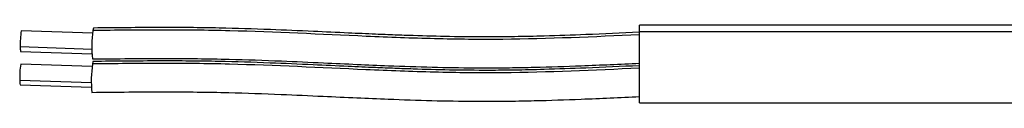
# Model space of a CAD drawing. Header units: millimetres. Extents: x 5 to 597, y 5 to 415.
# Tile 79 of 138: x 263.17 to 282.27, y 318.62 to 320.12. Entities that reach past the tile are written whole.
import ezdxf

# ---------------------------------------------------------------- set-up
doc = ezdxf.new("R2010")
doc.units = ezdxf.units.MM

msp = doc.modelspace()

# ---------------------------------------------------------------- linework, layer by layer
at = {"color": 7, "linetype": 'Continuous', "lineweight": 25}
for p, q in [((290.1896, 320.116), (275.1896, 320.116)), ((275.1896, 319.9945), (275.1896, 320.116)), ((264.588, 319.9639), (263.2024, 320.0111)), ((275.1896, 319.9945), (290.1896, 319.9945)), ((275.1896, 318.616), (275.1896, 319.9945)), ((263.1887, 319.6114), (264.5743, 319.5641)), ((264.5781, 319.3159), (263.1925, 319.3632)), ((263.1789, 318.9634), (264.5645, 318.9162)), ((275.1896, 318.616), (289.888, 318.616))]:
    msp.add_line(p, q, dxfattribs=at)
at = {"color": 8, "linetype": 'Continuous', "lineweight": 25}
for p, q in [((263.1831, 319.7023), (264.5745, 319.6549)), ((263.1733, 319.0543), (264.5647, 319.0069))]:
    msp.add_line(p, q, dxfattribs=at)
at = {"color": 7, "linetype": 'Continuous', "lineweight": 25, "flags": 128}
for points in [[(264.6031, 320.0634), (264.6, 320.0584), (264.5928, 320.015)], [(264.5932, 319.4155), (264.5902, 319.4104), (264.583, 319.367)]]:
    msp.add_lwpolyline(points, dxfattribs=at)
at = {"color": 7, "linetype": 'Continuous', "lineweight": 25}
for centre, radius, start, end in [((264.6119, 319.7681), 1.4303, 170.21709, 182.6373), ((266.7932, 319.6987), 2.223, 171.82131, 186.06683), ((263.4359, 319.6724), 0.2546, 173.25168, 193.86371), ((264.602, 319.1202), 1.4303, 170.21709, 182.6373), ((266.7834, 319.0508), 2.223, 171.82126, 186.06691), ((263.4261, 319.0244), 0.2546, 173.25168, 193.86371)]:
    msp.add_arc(centre, radius, start, end, dxfattribs=at)
for points, knots in [([(275.1896, 319.981), (274.8429, 319.9653), (274.2279, 319.9373), (273.4206, 319.9084), (272.7968, 319.8943), (272.1856, 319.8885), (271.5309, 319.8948), (270.922, 319.9112), (270.4434, 319.9282), (270.0241, 319.9451), (269.4963, 319.9684), (268.8164, 320.0001), (267.9821, 320.0367), (266.9929, 320.069), (265.8486, 320.0764), (265.0352, 320.0679), (264.603, 320.0634)], [0, 0, 0, 0, 0.0984314, 0.1746196, 0.228871, 0.2750752, 0.3475561, 0.4140699, 0.4475405, 0.4832602, 0.5330283, 0.5973712, 0.6763416, 0.7698263, 0.8776825, 1, 1, 1, 1]), ([(275.1896, 319.9324), (274.3068, 319.8923), (273.424, 319.8522), (272.3202, 319.8417), (272.0994, 319.8417), (271.6578, 319.8458), (270.9954, 319.8579), (270.3331, 319.8834), (269.0091, 319.9406), (268.1278, 319.9877), (267.0244, 320.0158), (266.8037, 320.0198), (266.3619, 320.0243), (265.6989, 320.0266), (265.0353, 320.0196), (264.5928, 320.015)], [0, 0, 0, 0, 0.25, 0.25, 0.3125, 0.3125, 0.375, 0.5, 0.5, 0.75, 0.75, 0.8125, 0.8125, 0.875, 1, 1, 1, 1]), ([(264.5827, 319.4638), (265.0589, 319.4689), (265.9423, 319.4785), (267.1656, 319.4659), (268.1827, 319.4285), (269.0098, 319.391), (269.7012, 319.3591), (270.4032, 319.3292), (271.1618, 319.3033), (271.8163, 319.2917), (272.3167, 319.2907), (272.704, 319.2938), (273.2962, 319.3051), (274.136, 319.3333), (274.8138, 319.364), (275.1896, 319.381)], [0, 0, 0, 0, 0.13450578, 0.24952823, 0.34537084, 0.42231181, 0.48391143, 0.54132484, 0.62113036, 0.69856176, 0.7261965, 0.76244841, 0.80793786, 0.89352967, 1, 1, 1, 1]), ([(275.1896, 319.2843), (274.3059, 319.2443), (273.4223, 319.2044), (272.3175, 319.1938), (272.0965, 319.1938), (271.6545, 319.1979), (270.9915, 319.21), (270.3286, 319.2355), (269.0033, 319.2928), (268.1212, 319.3399), (267.0168, 319.3681), (266.7959, 319.372), (266.3537, 319.3766), (265.6901, 319.3788), (265.0258, 319.3717), (264.583, 319.367)], [0, 0, 0, 0, 0.25, 0.25, 0.3125, 0.3125, 0.375, 0.5, 0.5, 0.75, 0.75, 0.8125, 0.8125, 0.875, 1, 1, 1, 1]), ([(275.1896, 319.3329), (274.8426, 319.3172), (274.227, 319.2893), (273.419, 319.2605), (272.7945, 319.2464), (272.1827, 319.2406), (271.5275, 319.2469), (270.918, 319.2633), (270.439, 319.2803), (270.0193, 319.2972), (269.491, 319.3205), (268.8105, 319.3522), (267.9755, 319.3889), (266.9853, 319.4212), (265.84, 319.4287), (265.0258, 319.4201), (264.5932, 319.4155)], [0, 0, 0, 0, 0.0984307, 0.1746197, 0.2288728, 0.2750774, 0.347559, 0.4140729, 0.447543, 0.4832609, 0.5330258, 0.597365, 0.6763341, 0.7698209, 0.8776798, 1, 1, 1, 1]), ([(264.5728, 318.8158), (265.0495, 318.8211), (265.9337, 318.8308), (267.1581, 318.8181), (268.1761, 318.7807), (269.004, 318.7432), (269.6961, 318.7112), (270.3987, 318.6813), (271.1581, 318.6554), (271.8132, 318.6438), (272.314, 318.6428), (272.7017, 318.6459), (273.2944, 318.6573), (274.135, 318.6854), (274.8134, 318.716), (275.1896, 318.7329)], [0, 0, 0, 0, 0.13450161, 0.24952053, 0.34536479, 0.42231073, 0.48391452, 0.54132906, 0.62113343, 0.69856283, 0.72619639, 0.76244712, 0.80793606, 0.89352831, 1, 1, 1, 1])]:
    msp.add_open_spline(points, degree=3, knots=knots, dxfattribs=at)

doc.saveas('drawing.dxf')
